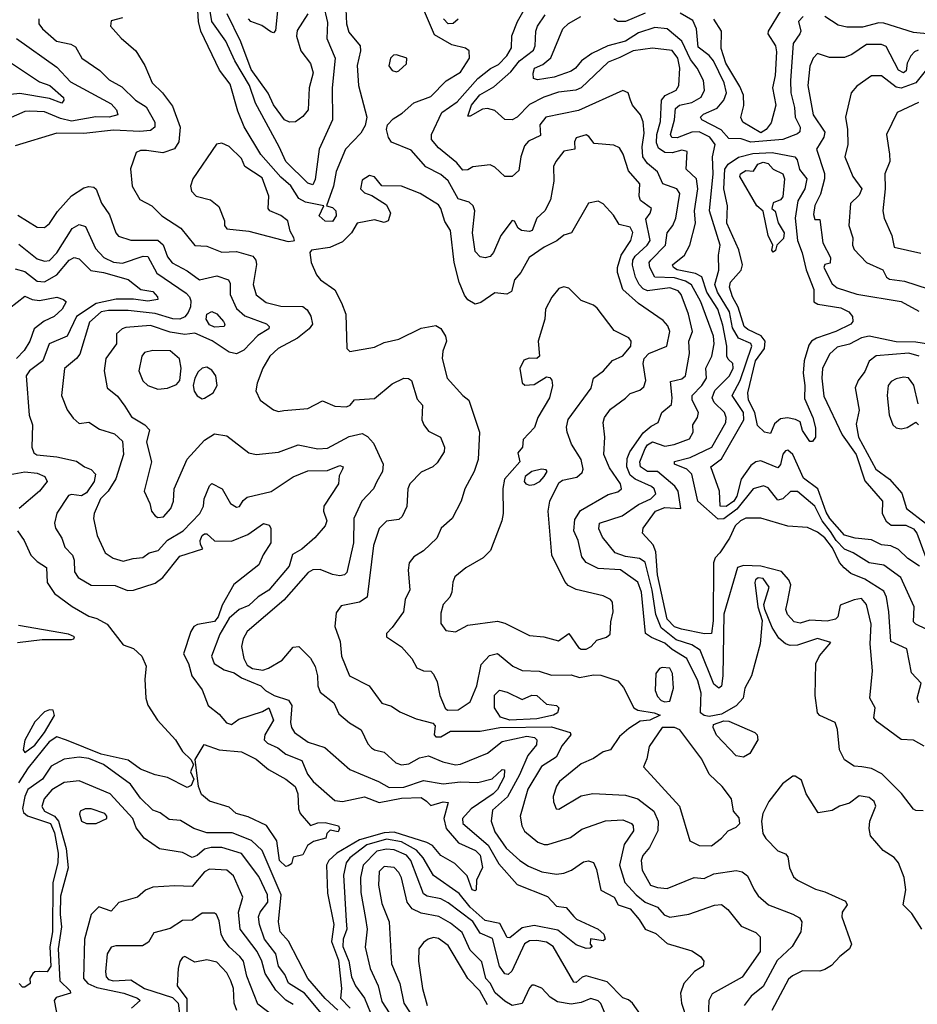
# Model space of a CAD drawing. Extents: x 1995148 to 2088947, y 769131 to 906009.
# Tile 214 of 256: x 2040584 to 2044231, y 819430 to 823432. Entities that reach past the tile are written whole.
import ezdxf

# ---------------------------------------------------------------- set-up
doc = ezdxf.new("R2010")
doc.units = 0

msp = doc.modelspace()

# ---------------------------------------------------------------- linework, layer by layer
at = {"layer": '0CON05XD'}
for points in [[(2041908.5, 823475), (2041911.2, 823415), (2041920.8, 823380.8), (2041966.9, 823325), (2041968.5, 823305), (2041955.4, 823245), (2041960.8, 823165), (2041994.4, 823035), (2041987.6, 823002.4), (2041969.7, 822970.3), (2041907.7, 822905), (2041870, 822815), (2041859.4, 822755), (2041830, 822675), (2041855, 822668.6), (2041868.6, 822655), (2041869.5, 822635), (2041855, 822611.4), (2041825, 822613.1), (2041800.8, 822635), (2041820, 822675), (2041745, 822690.6), (2041718.5, 822705), (2041685, 822757.1), (2041645, 822792.5), (2041564.4, 822884.4), (2041495.9, 822995.9), (2041470.6, 823060.6), (2041439.6, 823169.6), (2041396.2, 823226.2), (2041320, 823385), (2041310, 823425), (2041305.3, 823515.3)], [(2044238, 820655), (2044230.8, 820675), (2044246.7, 820735), (2044206.9, 820776.9), (2044189.2, 820875), (2044124, 820905), (2044115.6, 821025), (2044106.5, 821085), (2044095, 821108.6), (2044017.7, 821157.7), (2043961.5, 821181.5), (2043933.5, 821203.5), (2043915.5, 821225.5), (2043887, 821285), (2043855, 821326.3), (2043825, 821349.5), (2043785, 821367.5), (2043705, 821373.5), (2043595, 821405.6), (2043535, 821406.1), (2043512.2, 821395), (2043491.2, 821375), (2043468.5, 821325), (2043428.9, 821265), (2043410, 821245), (2043402.7, 821225), (2043401.7, 820988.3), (2043395, 820937.5), (2043366.4, 820936.4), (2043272.5, 820955), (2043245, 820964.5), (2043214.6, 820995), (2043175.3, 821175), (2043169.3, 821269.3), (2043157.3, 821297.3), (2043114, 821345), (2043117.1, 821365), (2043167.5, 821435), (2043205, 821449.5), (2043270, 821445), (2043260, 821515), (2043246.1, 821536.1), (2043175, 821595.5), (2043135, 821595.4), (2043106.4, 821615), (2043104.1, 821635), (2043125, 821688.5), (2043135, 821704.5), (2043155, 821716.2), (2043205, 821698.8), (2043243.8, 821705), (2043305, 821728.5), (2043320.5, 821755), (2043319.4, 821785), (2043338.1, 821815), (2043342.5, 821835), (2043316.8, 821885), (2043316.2, 821905), (2043355, 821944.6), (2043374.6, 821975), (2043372.1, 822015), (2043396.8, 822065), (2043405.2, 822114.8), (2043403.3, 822145), (2043351.2, 822285), (2043313.8, 822353.8), (2043289.1, 822369.1), (2043245, 822382.8), (2043164.8, 822384.8), (2043143.9, 822425), (2043141.8, 822445), (2043147.8, 822455), (2043208.5, 822515), (2043214.5, 822565), (2043237.8, 822595), (2043250.5, 822625), (2043266.4, 822725), (2043254.6, 822744.6), (2043197.5, 822765), (2043175, 822812.9), (2043135, 822847.8), (2043116.2, 822875), (2043112.9, 822915), (2043120.8, 822970.8), (2043116.6, 823016.6), (2043105.8, 823045), (2043073.8, 823085), (2043065.8, 823105), (2043056, 823135), (2043035, 823144), (2042855, 823062.9), (2042721.4, 823035), (2042696.9, 823005), (2042699.5, 822960.5), (2042651.6, 822938.4), (2042635, 822919.2), (2042620, 822875), (2042611.5, 822818.5), (2042585.4, 822794.6), (2042555, 822794.3), (2042515, 822832.5), (2042495, 822842.5), (2042425, 822834.2), (2042405, 822821.4), (2042385, 822820), (2042360, 822850), (2042285, 822910.8), (2042257.1, 822945), (2042256.9, 822965), (2042299.2, 823055), (2042361.7, 823098.3), (2042445, 823192.9), (2042496.9, 823233.1), (2042529.8, 823250.2), (2042563.1, 823285), (2042582.6, 823317.4), (2042583.6, 823366.4), (2042606.7, 823425), (2042665, 823527.5)], [(2041816.6, 823496.6), (2041835, 823420), (2041831.9, 823355), (2041865.5, 823275), (2041853.3, 823155), (2041854.5, 823025.5), (2041800.5, 822905), (2041785, 822782.5), (2041775, 822760.8), (2041755, 822768.1), (2041665.4, 822855), (2041637.8, 822915), (2041542.4, 823092.4), (2041518.3, 823165), (2041457.5, 823265), (2041420.9, 823345), (2041365.3, 823425), (2041357.1, 823475)], [(2041634.6, 823495), (2041622.7, 823387.3), (2041615, 823378.8), (2041605, 823382), (2041568.3, 823408.3), (2041523.3, 823425), (2041514, 823435)], [(2040661.2, 823435), (2040662, 823415), (2040676.2, 823395), (2040734, 823345), (2040791.7, 823331.7), (2040811.1, 823321.1), (2040836.2, 823275), (2040910, 823225), (2040947.4, 823187.4), (2040998.7, 823158.7), (2041054.4, 823105), (2041097.5, 823077.5), (2041132.5, 823015), (2041132.5, 822995), (2041115, 822981.9), (2041072, 822978), (2040965, 822982.7), (2040845, 822968.8), (2040735, 822970.9), (2040565, 822918.9)], [(2041001.2, 823438.8), (2040955, 823427.5), (2040953.3, 823405), (2040996.1, 823356.1), (2041056, 823305), (2041092, 823245), (2041122.9, 823175), (2041164.7, 823134.7), (2041205, 823080.8), (2041235.6, 822995), (2041231.1, 822935), (2041213, 822907), (2041165, 822891.2), (2041099.7, 822899.7), (2041075, 822900), (2041057.5, 822892.5), (2041034.2, 822825.8), (2041040.8, 822755), (2041071.5, 822701.5), (2041121.2, 822675), (2041162, 822635), (2041238.6, 822585), (2041295, 822514.2), (2041345, 822510.8), (2041405, 822486.4), (2041465, 822489.1), (2041530.8, 822470.8), (2041543.3, 822455), (2041546.4, 822436.4), (2041533.1, 822355), (2041545, 822314.2), (2041585, 822282.2), (2041645, 822268.2), (2041735, 822265.6), (2041752, 822252), (2041767.4, 822227.4), (2041773.1, 822195), (2041760.6, 822175), (2041712.3, 822137.7), (2041634.3, 822095), (2041600, 822065), (2041571.4, 822015), (2041548.6, 821955), (2041544.1, 821924.1), (2041561.2, 821885), (2041615, 821846), (2041635, 821840), (2041656.7, 821843.3), (2041755, 821852.2), (2041815, 821882.5), (2041865, 821860.8), (2041911.2, 821858.8), (2041926.7, 821865), (2041945, 821886.7), (2042025, 821892.5), (2042098, 821952), (2042145, 821974.3), (2042164.2, 821974.2), (2042176, 821965), (2042199.3, 821889.3), (2042221.2, 821865), (2042218.1, 821805), (2042225.6, 821785), (2042245, 821760), (2042293.3, 821735), (2042310, 821695), (2042308.8, 821675), (2042279.7, 821630.3), (2042263.3, 821615), (2042215, 821592.2), (2042168.6, 821545), (2042160.6, 821525), (2042156.8, 821453.2), (2042137.9, 821412.1), (2042125, 821400.8), (2042075, 821394), (2042045, 821363.3), (2042021.5, 821295), (2041995.6, 821085), (2041965, 821064.4), (2041890, 821050), (2041869.2, 821020.8), (2041863.9, 820966.1), (2041885.8, 820905), (2041891.4, 820845), (2041924.2, 820765), (2042004.3, 820724.3), (2042055, 820654.5), (2042095, 820642.2), (2042129.2, 820619.2), (2042195, 820590.5), (2042263, 820573), (2042271.7, 820561.7), (2042267.5, 820525), (2042275, 820517.5), (2042295, 820516.7), (2042335, 820540), (2042455, 820540), (2042535, 820555.6), (2042745, 820558.1), (2042821.2, 820535), (2042822.9, 820525), (2042788, 820482), (2042764.4, 820435), (2042703.5, 820396.5), (2042648.5, 820305), (2042617.5, 820195), (2042624.2, 820155), (2042635, 820133.8)], [(2041754.2, 823455.8), (2041711.9, 823388.1), (2041709.1, 823365), (2041726.7, 823305), (2041765, 823253.8), (2041776.2, 823216.2), (2041760, 823155), (2041755.6, 823065), (2041735, 823038), (2041705, 823016.2), (2041680, 823015), (2041660, 823025), (2041615, 823085.8), (2041593.4, 823133.4), (2041525, 823230), (2041482.2, 823342.2), (2041427.4, 823455)], [(2044258.6, 820478.6), (2044215, 820504.2), (2044165, 820506), (2044067.5, 820577.5), (2044054, 820595), (2044060, 820635), (2044038.8, 820675), (2044048.5, 820785), (2044040.2, 820895), (2044043.2, 820975), (2044024.3, 821055), (2044005, 821078.8), (2043975, 821074), (2043917.3, 821052.7), (2043908.1, 821005), (2043898.8, 820995), (2043865, 820987.8), (2043795, 820990.8), (2043755, 820978.5), (2043730.8, 820985), (2043703.5, 821015), (2043696.5, 821035), (2043704.3, 821064.3), (2043716.7, 821135), (2043709.4, 821155), (2043678.8, 821188.8), (2043595, 821210.5), (2043525, 821214.1), (2043501.1, 821205), (2043444.5, 821015.5), (2043440.5, 820765), (2043435, 820723.8), (2043425, 820714.4), (2043405, 820730.8), (2043349.2, 820869.2), (2043315, 820891.5), (2043251.2, 820911.2), (2043190.4, 820960.4), (2043168.7, 821015), (2043153.5, 821113.5), (2043125, 821227.5), (2043102.1, 821242.1), (2043045, 821250), (2043003.3, 821265), (2042951.7, 821328.3), (2042936.9, 821363.1), (2042940, 821385), (2043032, 821415), (2043098.3, 821461.7), (2043148.1, 821485), (2043168.1, 821505), (2043162.2, 821525), (2043150.6, 821535), (2043085, 821564.8), (2043065, 821580.7), (2043050.5, 821615), (2043051.9, 821648.1), (2043063.1, 821675), (2043117.6, 821752.4), (2043149.6, 821780.4), (2043178, 821795), (2043192.5, 821835), (2043232.4, 821867.6), (2043235.6, 821894.4), (2043228.6, 821961.4), (2043275, 821972.5), (2043289.4, 821985), (2043305.6, 822075), (2043302.9, 822125), (2043318.1, 822165), (2043301.8, 822235), (2043271.5, 822315), (2043260.1, 822330.1), (2043225, 822341.4), (2043135, 822330.5), (2043117.4, 822337.4), (2043100.9, 822355), (2043086.2, 822385), (2043073.8, 822433.8), (2043075.8, 822455), (2043085, 822471.2), (2043134, 822515), (2043145.3, 822535), (2043128.7, 822621.3), (2043146.2, 822645), (2043151.2, 822665), (2043106.5, 822696.5), (2043101.1, 822715), (2043103.5, 822765), (2043057.4, 822817.4), (2043035.5, 822885.5), (2043020.9, 822910.9), (2042998, 822922), (2042918, 822928), (2042897, 822957), (2042885, 822964), (2042845, 822951.2), (2042838, 822935), (2042840, 822905), (2042795, 822897.5), (2042761.8, 822855), (2042753, 822835), (2042754.6, 822775.4), (2042740.9, 822699.1), (2042718, 822655), (2042685.3, 822624.7), (2042666, 822575), (2042655, 822570.8), (2042623.3, 822575), (2042608.8, 822585), (2042595, 822612.5), (2042585, 822616.2), (2042538.9, 822555), (2042508.5, 822485), (2042495, 822469.6), (2042475, 822464.5), (2042455, 822468.2), (2042435, 822490), (2042424.4, 822565), (2042433.6, 822655), (2042427.1, 822675), (2042410.2, 822690.2), (2042365, 822704.4), (2042325, 822776.7), (2042295, 822803.1), (2042234, 822834), (2042175, 822901.9), (2042094.7, 822934.7), (2042082.7, 822952.7), (2042073.8, 822985), (2042078.2, 823005), (2042100.8, 823029.2), (2042137.7, 823052.3), (2042185, 823093.5), (2042255, 823120), (2042316.6, 823183.4), (2042375, 823219.2), (2042411.2, 823275), (2042410, 823305), (2042395, 823316.7), (2042339.3, 823329.3), (2042269.8, 823369.8), (2042228.8, 823465)], [(2042366.2, 823433.8), (2042345, 823415.7), (2042325, 823414.4), (2042306.2, 823435)], [(2044267.1, 820955), (2044224.6, 820974.6), (2044215.7, 820985), (2044218.2, 821045), (2044164.5, 821165), (2044095, 821214.5), (2044035, 821224.4), (2043970, 821265), (2043935, 821279.7), (2043901, 821315), (2043878.6, 821351.4), (2043843.9, 821395), (2043815, 821454.5), (2043745, 821514.4), (2043715.5, 821514.5), (2043685, 821484), (2043665, 821479.2), (2043625, 821529.2), (2043606.8, 821536.8), (2043564.7, 821525.3), (2043497.9, 821442.1), (2043445, 821403.2), (2043422.2, 821402.2), (2043340, 821475), (2043315.4, 821585.4), (2043294.7, 821604.7), (2043244.2, 821625), (2043244, 821636), (2043307.6, 821652.4), (2043395.6, 821694.4), (2043452.5, 821795), (2043454.5, 821815), (2043447.8, 821835), (2043405.8, 821875.8), (2043397.1, 821895), (2043408, 821925), (2043467.5, 821985), (2043483.2, 822015), (2043481.9, 822035), (2043462.2, 822052.2), (2043457.2, 822065), (2043456.7, 822105), (2043440.4, 822190.4), (2043420, 822255), (2043376, 822325), (2043356.1, 822386.1), (2043330.2, 822400.2), (2043255.7, 822415), (2043240, 822425), (2043236.9, 822435), (2043285.3, 822474.7), (2043307.3, 822515), (2043329.6, 822605), (2043325.4, 822655.4), (2043339.2, 822745), (2043334.6, 822785), (2043292.2, 822825), (2043295.5, 822895.5), (2043275, 822902.2), (2043235, 822890.4), (2043205, 822892.7), (2043179.7, 822909.7), (2043171.1, 822931.1), (2043172.7, 822965), (2043188.2, 823018.2), (2043191.1, 823105), (2043206.4, 823123.7), (2043250.8, 823145), (2043262.2, 823165), (2043266.4, 823235), (2043257.5, 823275), (2043235, 823307.1), (2043155, 823315.9), (2043076.2, 823305), (2043022.3, 823277.7), (2042975, 823258.6), (2042865, 823154.6), (2042844, 823146), (2042772.6, 823137.4), (2042713.1, 823116.9), (2042655, 823087.3), (2042605, 823036.2), (2042585.2, 823024.8), (2042555, 823026.5), (2042515, 823062.5), (2042485, 823070.8), (2042465, 823067.7), (2042415, 823040), (2042405, 823040), (2042420, 823085), (2042453.1, 823126.9), (2042510.4, 823159.6), (2042579.9, 823220.1), (2042615, 823265.3), (2042671.7, 823308.3), (2042678.8, 823325), (2042680.9, 823385), (2042688.2, 823405), (2042718.6, 823451.4)], [(2044240.3, 821210.3), (2044192.5, 821242.5), (2044155, 821278.6), (2044123.6, 821293.6), (2044085, 821298.2), (2044045, 821317.9), (2043978.8, 821325), (2043935, 821337.5), (2043876.2, 821405), (2043860.6, 821430.6), (2043827.5, 821525), (2043768.4, 821568.4), (2043725.2, 821665.2), (2043705, 821682.9), (2043695, 821680), (2043685, 821666), (2043675.9, 821624.1), (2043665, 821611.1), (2043595, 821638.9), (2043575, 821634.4), (2043555, 821620), (2043515.3, 821565), (2043497.2, 821495), (2043485.2, 821475), (2043455, 821453.6), (2043430.6, 821455), (2043426.8, 821515), (2043392.7, 821615), (2043435, 821646.7), (2043526.7, 821805), (2043525.2, 821835), (2043479.3, 821905), (2043511.6, 821965), (2043559.3, 822105), (2043555, 822115.4), (2043505, 822137.7), (2043479.8, 822179.8), (2043467.6, 822245), (2043419.5, 822325), (2043409, 822355), (2043424.5, 822414.5), (2043423.1, 822475), (2043430, 822515), (2043386.7, 822655), (2043401.8, 822805), (2043398.9, 822875), (2043410, 822925), (2043387.8, 822955), (2043345, 822976.7), (2043315, 822975.3), (2043255, 822951.1), (2043233.6, 822953.7), (2043228.2, 822965), (2043244.7, 823025), (2043248.8, 823071.2), (2043265, 823083.8), (2043315.2, 823094.8), (2043353.2, 823116.8), (2043366.7, 823145), (2043361.8, 823185), (2043337.3, 823235), (2043309.5, 823269.5), (2043275, 823344.6), (2043215, 823394.2), (2043165, 823400.4), (2043098.3, 823378.3), (2043045.6, 823345), (2042973.8, 823326.2), (2042908.1, 823295), (2042866.7, 823265), (2042842.7, 823235), (2042825, 823223.2), (2042755, 823198.5), (2042688, 823188), (2042672.3, 823192.3), (2042670, 823215), (2042676.2, 823235), (2042709.9, 823250.1), (2042742.6, 823277.4), (2042790.5, 823395), (2042813.4, 823416.6), (2042863.5, 823445)], [(2043125, 823458), (2043045, 823424.1), (2043014.6, 823424.6), (2042997.5, 823435)], [(2043768, 823445), (2043748.6, 823425), (2043757.5, 823385), (2043754.3, 823375), (2043727.1, 823335), (2043715.3, 823185), (2043717.6, 823135), (2043731.9, 823075), (2043734.6, 823035), (2043755.2, 822995), (2043753.5, 822976.5), (2043745, 822967.8), (2043685, 822945.2), (2043555, 822934.6), (2043515, 822947.9), (2043465, 822949.2), (2043434.8, 822984.8), (2043355.8, 823025), (2043350, 823035), (2043362.3, 823047.7), (2043417.9, 823072.1), (2043445.4, 823105), (2043455.9, 823135), (2043445.8, 823175), (2043403.1, 823265), (2043386, 823286), (2043340.5, 823320.5), (2043333.8, 823395), (2043318.8, 823428.8), (2043268.1, 823458.1)], [(2043678.5, 823471.5), (2043625.6, 823385), (2043624.2, 823375), (2043654.5, 823325), (2043658.9, 823301.1), (2043653.5, 823205), (2043642.7, 823155), (2043655.8, 823085), (2043637.9, 823012.1), (2043617.5, 822985), (2043595, 822971.5), (2043522.5, 823015), (2043514.1, 823034.1), (2043526.5, 823083.5), (2043525.6, 823125), (2043510.6, 823160.6), (2043453.3, 823255), (2043433.6, 823315), (2043435.8, 823385), (2043405, 823433.3)], [(2044285, 823372.9), (2044215, 823379.6), (2044095, 823418.2), (2044075, 823418.9), (2044009.1, 823400.9), (2043945, 823401.9), (2043909.9, 823409.9), (2043855, 823444.5)], [(2040570.8, 823355), (2040735, 823238.9), (2040789.8, 823179.8), (2040955, 823090), (2040977.5, 823065), (2040983.3, 823045), (2040947.5, 823035), (2040893.3, 823036.7), (2040795, 823019.8), (2040750.3, 823030.3), (2040685, 823057.5), (2040625, 823060), (2040605, 823058.1), (2040515, 823020)], [(2044235, 823307.4), (2044219.2, 823300.8), (2044204.6, 823285), (2044190, 823255), (2044186.4, 823223.7), (2044175, 823215.6), (2044155, 823226.9), (2044105, 823323.5), (2044085, 823331.6), (2044025, 823331.1), (2043965, 823290), (2043935, 823278.2), (2043875, 823277.5), (2043825, 823294), (2043807.5, 823275), (2043795, 823242.5), (2043786.7, 823165), (2043808.2, 823045), (2043855.4, 822975), (2043851.8, 822955), (2043821.1, 822905), (2043853.4, 822806.6), (2043853.8, 822785), (2043837.8, 822722.2), (2043815, 822676.7), (2043809.5, 822639.5), (2043815, 822620), (2043835, 822620), (2043847.5, 822525), (2043877.8, 822465), (2043877.7, 822442.3), (2043855, 822436.7), (2043851.2, 822425), (2043885, 822358), (2043905, 822342.7), (2043985, 822315.8), (2044165, 822286.2), (2044236.7, 822246.7)], [(2042115, 823220), (2042125, 823223.8), (2042155, 823252.5), (2042156.7, 823275), (2042115, 823289.2), (2042102.7, 823287.3), (2042090, 823275), (2042084.3, 823244.3), (2042097.5, 823225), (2042115, 823220)], [(2040550.8, 823255), (2040665, 823179.2), (2040706.2, 823163.8), (2040761.4, 823115), (2040764, 823105), (2040755, 823092.9), (2040705, 823112.2), (2040585, 823131.9), (2040445, 823117.5)], [(2044274.1, 823235.9), (2044225, 823175.8), (2044165, 823153.9), (2044145, 823157.9), (2044085, 823204.2), (2044045, 823204), (2043985, 823162), (2043962.5, 823135), (2043938.8, 823035), (2043948, 822985), (2043949.2, 822925), (2043936.2, 822875), (2043969.5, 822795), (2044005.6, 822745), (2043995, 822718), (2043960, 822685), (2043952.9, 822595), (2043968.6, 822545), (2043968.1, 822515), (2043975, 822498), (2044024.5, 822444.5), (2044091.2, 822415), (2044105.7, 822385.7), (2044117.9, 822377.9), (2044179.1, 822369.1), (2044275, 822338.6)], [(2044235.6, 823095), (2044148.8, 823055), (2044106, 822965), (2044118.1, 822885), (2044118.9, 822855), (2044099.2, 822805), (2044100, 822745), (2044090.6, 822655), (2044096, 822625), (2044127.5, 822555), (2044137.6, 822507.6), (2044245, 822483.5)], [(2041675, 822530), (2041695, 822532.5), (2041700, 822535), (2041697.5, 822545), (2041682.9, 822572.9), (2041673.1, 822615), (2041645, 822636.7), (2041600, 822655), (2041593.3, 822665), (2041596.9, 822715), (2041569.4, 822789.4), (2041498.8, 822835), (2041485, 822867.5), (2041435, 822916.2), (2041405, 822930), (2041383.9, 822926.1), (2041288, 822785), (2041278, 822755), (2041282, 822735), (2041301.2, 822715), (2041359.5, 822699.5), (2041392.7, 822672.7), (2041415.6, 822615), (2041415.8, 822595), (2041425, 822581.4), (2041515, 822572.5), (2041675, 822530)], [(2043805, 821717.5), (2043795, 821717.5), (2043765, 821762.5), (2043755, 821797.5), (2043736.4, 821806.4), (2043703.1, 821813.1), (2043675, 821809.4), (2043651.2, 821788.8), (2043635, 821750), (2043610, 821755), (2043582.3, 821782.3), (2043571.1, 821835), (2043544.7, 821885), (2043542.1, 821915), (2043574, 822045), (2043610.3, 822095), (2043612.4, 822125), (2043596.5, 822146.5), (2043542.2, 822172.2), (2043527.9, 822185), (2043503.6, 822263.6), (2043479.7, 822305), (2043468.2, 822345), (2043472.3, 822365), (2043515.6, 822414.4), (2043520.8, 822435), (2043506.1, 822496.1), (2043457.2, 822605), (2043459.4, 822675), (2043444.8, 822745), (2043449.6, 822825), (2043462.9, 822845), (2043505, 822873.3), (2043562.3, 822887.8), (2043641.9, 822891.9), (2043733.9, 822873.9), (2043742.7, 822862.8), (2043753, 822823), (2043782.7, 822785), (2043774.6, 822745), (2043745.3, 822695), (2043734.7, 822625), (2043744.7, 822535), (2043763.9, 822483.9), (2043778.9, 822415), (2043810.9, 822335), (2043810.8, 822285), (2043827.5, 822275), (2043920.6, 822260.6), (2043952.5, 822245), (2043967.5, 822225), (2043968.8, 822205), (2043961.2, 822195), (2043900, 822165), (2043822, 822138), (2043800.6, 822125), (2043790.5, 822109.5), (2043771.2, 822045), (2043767.3, 821995), (2043774.4, 821945), (2043772.6, 821892.6), (2043806.9, 821815), (2043817, 821773), (2043817.5, 821735), (2043805, 821717.5)], [(2043645, 822487.5), (2043640, 822495), (2043644, 822515), (2043625.6, 822555), (2043604.3, 822654.3), (2043578.8, 822675), (2043510, 822795), (2043513.3, 822805), (2043535, 822818.8), (2043565, 822816.7), (2043582.5, 822845), (2043605, 822852.4), (2043625, 822846.7), (2043645, 822824), (2043685, 822805.8), (2043692, 822785), (2043685, 822712.5), (2043675, 822700), (2043645, 822687.5), (2043640, 822665), (2043653, 822653), (2043665.6, 822605.6), (2043690.4, 822565), (2043688, 822542), (2043660, 822515), (2043655, 822493.3), (2043645, 822487.5)], [(2043045.8, 821894.2), (2043065, 821912.5), (2043103.4, 821926.6), (2043119.8, 821940.2), (2043127.8, 821965), (2043117.3, 822035), (2043121.5, 822055), (2043140, 822075), (2043214, 822105), (2043225.3, 822165), (2043217.7, 822187.7), (2043198.7, 822208.7), (2043098.5, 822278.5), (2043035.3, 822335.3), (2043013.3, 822405), (2043012.5, 822425), (2043027.5, 822475), (2043066.5, 822535), (2043075, 822567.5), (2043065, 822588.6), (2043019.1, 822599.1), (2042996.8, 822636.8), (2042955, 822684), (2042935, 822693.8), (2042895, 822686.7), (2042826, 822565), (2042795, 822556), (2042767, 822533), (2042715, 822507.5), (2042654.2, 822465), (2042620, 822405), (2042594.2, 822375), (2042582.7, 822327.3), (2042563.9, 822316.1), (2042515, 822321.2), (2042457, 822283), (2042435, 822276), (2042405, 822293.8), (2042391.7, 822311.7), (2042370, 822365), (2042349.4, 822445), (2042334.3, 822575), (2042311.1, 822611.1), (2042295.5, 822665), (2042285, 822680), (2042211.2, 822725), (2042135, 822755.6), (2042055, 822756), (2042025, 822793.3), (2042005, 822798), (2041975, 822780), (2041968.6, 822745), (2041985, 822728.6), (2042015, 822717.5), (2042075, 822679.2), (2042090.8, 822645), (2042081.2, 822615), (2042065, 822607.5), (2042025, 822618.1), (2041955, 822605.5), (2041931.8, 822565), (2041895, 822529.5), (2041843.7, 822506.3), (2041770, 822495), (2041762.5, 822485), (2041768, 822445), (2041790, 822395), (2041806.2, 822375), (2041864.5, 822334.5), (2041891.7, 822281.7), (2041908.8, 822235), (2041913.8, 822095), (2041925, 822083.3), (2042025, 822101.2), (2042065, 822119.2), (2042125, 822133.1), (2042215, 822178.8), (2042275, 822188.8), (2042295, 822176.2), (2042314.2, 822145), (2042317.5, 822125), (2042303.8, 822085), (2042301.2, 822055), (2042321.2, 821975), (2042384.3, 821904.3), (2042408.8, 821885), (2042452.5, 821755), (2042446.9, 821645), (2042430, 821595), (2042392, 821525), (2042378, 821475), (2042341.2, 821405), (2042296.2, 821365), (2042278.8, 821325), (2042225, 821273.3), (2042185, 821248.8), (2042165.8, 821225), (2042162.5, 821195), (2042168.6, 821115), (2042150, 821075), (2042142.9, 821025), (2042098, 820962), (2042075, 820937.5), (2042073.9, 820923.9), (2042135, 820883.3), (2042176.7, 820835), (2042197.6, 820797.6), (2042225, 820785.8), (2042255, 820784), (2042265, 820772.5), (2042280.6, 820740.6), (2042291.4, 820685), (2042313.2, 820633.2), (2042322, 820625), (2042365, 820627.1), (2042415, 820660), (2042441.5, 820725), (2042459.2, 820810.8), (2042492.9, 820847.1), (2042525, 820855.6), (2042588, 820805), (2042625, 820786.7), (2042694.6, 820784.6), (2042745, 820767.5), (2042825, 820768.6), (2042858.5, 820758.5), (2042915, 820769.1), (2042945, 820767.9), (2043013.8, 820745), (2043037.6, 820717.6), (2043079.2, 820635), (2043096, 820626), (2043162.5, 820615), (2043186.7, 820605), (2043145, 820584.6), (2043105, 820581.5), (2043059.1, 820550.9), (2043020.9, 820519.1), (2042985, 820464), (2042955, 820456), (2042915, 820428.6), (2042865, 820408), (2042777.5, 820335), (2042765, 820316.7), (2042751.9, 820275), (2042752.4, 820252.4), (2042763.3, 820225), (2042775, 820223.3), (2042865, 820277.5), (2042913.2, 820286.8), (2043045, 820280.5), (2043096.2, 820265), (2043160.5, 820215), (2043178.2, 820175), (2043176.5, 820135), (2043142.4, 820067.6), (2043115.6, 820035), (2043109.1, 820015), (2043113.1, 819975), (2043147.5, 819915), (2043175.6, 819904.4), (2043215, 819900.6), (2043324.5, 819945.5), (2043365, 819941.4), (2043405, 819960.5), (2043495, 819974.5), (2043518.9, 819968.9), (2043541.7, 819951.7), (2043567.8, 819895), (2043585, 819871.4), (2043626.2, 819835), (2043725, 819797.1), (2043752, 819782), (2043761.9, 819765), (2043757.5, 819725), (2043723.1, 819665), (2043662, 819608), (2043605, 819502.9), (2043556.4, 819463.6), (2043527.5, 819425)], [(2040577.1, 822637.1), (2040655, 822588.6), (2040685, 822587.8), (2040705, 822602.9), (2040737.6, 822652.4), (2040795, 822716), (2040845, 822748.8), (2040865, 822753.8), (2040885, 822751.2), (2040895, 822743.3), (2040915.7, 822685.7), (2040948.4, 822638.4), (2040974.5, 822565), (2040985, 822551.4), (2041035.4, 822535.4), (2041145.3, 822535.3), (2041166.8, 822516.8), (2041185, 822468), (2041203.4, 822443.4), (2041265, 822410.6), (2041315, 822374.2), (2041385, 822391.2), (2041432.5, 822375), (2041439.6, 822359.6), (2041438.9, 822315), (2041465, 822258.1), (2041498.7, 822228.7), (2041586.3, 822196.3), (2041598, 822185), (2041596, 822175), (2041551.4, 822148.6), (2041495, 822088.9), (2041465, 822074.4), (2041435, 822080), (2041366.6, 822126.6), (2041295, 822157.5), (2041255, 822152.9), (2041195, 822162), (2041115, 822188.8), (2041015, 822181.4), (2041000, 822175), (2040978, 822155), (2040977.5, 822115), (2040934.3, 822055), (2040927.5, 822005), (2040939.2, 821935), (2040981.7, 821901.7), (2041011.7, 821861.7), (2041038.3, 821818.3), (2041092.5, 821785), (2041112, 821765), (2041099.2, 821715), (2041120, 821635), (2041090, 821515), (2041113.3, 821465), (2041120, 821435), (2041133.8, 821415), (2041145, 821409.2), (2041168.7, 821411.3), (2041198.1, 821445), (2041209.4, 821475), (2041211.2, 821525), (2041264.6, 821645.4), (2041335, 821722.9), (2041375, 821748.6), (2041425, 821740.8), (2041515, 821672), (2041545, 821664.2), (2041635, 821674.3), (2041715, 821703.3), (2041795, 821688.2), (2041835, 821690.4), (2041922.2, 821737.8), (2041975, 821750), (2041997.4, 821737.4), (2042020.9, 821710.9), (2042060.8, 821625), (2042058.6, 821595), (2042034.5, 821555.5), (2042022, 821525), (2041974.2, 821475), (2041942.2, 821405), (2041940, 821305), (2041913.8, 821185), (2041904.3, 821175.7), (2041885, 821171.5), (2041855, 821176.5), (2041805, 821196.8), (2041775, 821195.3), (2041755.6, 821185), (2041657.5, 821072.5), (2041508.6, 820945), (2041491.4, 820915), (2041485.7, 820885), (2041494.5, 820835), (2041508.9, 820808.9), (2041530, 820795), (2041571.4, 820788.6), (2041595, 820795.8), (2041650.9, 820829.1), (2041695, 820881.2), (2041717.5, 820885), (2041765, 820836.7), (2041785, 820803.3), (2041794.6, 820765), (2041795.4, 820725), (2041805, 820698.6), (2041860.8, 820655), (2041880.8, 820610.8), (2041924.5, 820574.5)], [(2040579.9, 822519.9), (2040655, 822460), (2040685, 822450.9), (2040705, 822453.5), (2040735, 822484.4), (2040797.4, 822582.6), (2040825, 822598.9), (2040851.2, 822591.2), (2040891.8, 822501.8), (2040925.7, 822465), (2040965, 822446.7), (2041002.3, 822442.3), (2041085, 822471.2), (2041105, 822469.1), (2041141.2, 822401.2), (2041259.9, 822319.9), (2041273.8, 822305), (2041278.7, 822288.7), (2041277.9, 822265), (2041268.7, 822241.3), (2041255.5, 822224.5), (2041235, 822214.3), (2041205.6, 822215.6), (2041135, 822238.3), (2041025, 822249.7), (2040945, 822250.5), (2040915, 822244.1), (2040867.3, 822202.7), (2040827.8, 822072.2), (2040815, 822054.2), (2040765.8, 822014.2), (2040754.2, 821905), (2040776.4, 821846.4), (2040801.7, 821811.7), (2040825, 821790), (2040865, 821796), (2040908.3, 821768.3), (2040969.1, 821749.2), (2041001.1, 821718.9), (2041006.4, 821665), (2040974.7, 821565.3), (2040944, 821516), (2040912.9, 821485), (2040887.1, 821425), (2040884.3, 821405), (2040899.2, 821335), (2040931.9, 821265), (2040964, 821244), (2041005, 821230.5), (2041045, 821242.5), (2041084.1, 821245.9), (2041110, 821265), (2041146.7, 821275), (2041183.9, 821316.1), (2041248.1, 821355), (2041316.2, 821425), (2041331.2, 821455), (2041333.8, 821485), (2041355, 821537.5), (2041365, 821546.7), (2041406, 821525), (2041441.2, 821465), (2041465, 821450), (2041477, 821453), (2041492.1, 821477.9), (2041508.5, 821491.5), (2041605.4, 821514.6), (2041695.5, 821574.5), (2041755, 821598.1), (2041835, 821599.4), (2041885, 821620), (2041898, 821615), (2041896, 821605), (2041882.2, 821577.8), (2041880, 821545), (2041819.4, 821455), (2041818.1, 821435), (2041831.9, 821395), (2041825.8, 821375), (2041783.6, 821326.4), (2041730.4, 821279.6), (2041692.3, 821257.7), (2041678.8, 821211.2), (2041596.9, 821113.1), (2041553.6, 821086.3), (2041515, 821051.1), (2041475.3, 821034.7), (2041435, 821000), (2041397.8, 820935), (2041363.9, 820845), (2041374.1, 820815), (2041415, 820788.9), (2041455, 820777.4), (2041485, 820756.6), (2041563.8, 820725), (2041583.3, 820705), (2041618, 820685), (2041675.7, 820665.7), (2041690.3, 820645), (2041684.5, 820575), (2041688.1, 820555), (2041700.8, 820535), (2041756, 820495), (2041824.4, 820474.4), (2041925, 820384), (2042042.5, 820335), (2042085, 820310.9), (2042145, 820313.1), (2042225, 820339.7), (2042305, 820326.8), (2042375, 820334.2), (2042445, 820331.9), (2042503.9, 820346.1), (2042545, 820384), (2042553.6, 820383.6), (2042552.2, 820355), (2042525, 820302.7), (2042507.7, 820285), (2042418.5, 820225), (2042383.3, 820185), (2042384.4, 820165), (2042487.1, 820077.1), (2042530.5, 820000.5), (2042605, 819916.4), (2042728.3, 819868.3), (2042765, 819828.8), (2042804.1, 819824.1), (2042835, 819786.7), (2042846, 819776), (2042935, 819736), (2042957.5, 819715), (2042962.5, 819695), (2042955, 819687.5), (2042903.6, 819696.4), (2042902.5, 819675), (2042910, 819665), (2042901.7, 819658.3), (2042885, 819657.5), (2042845, 819672.5), (2042770.9, 819730.9), (2042675, 819750), (2042625, 819741.6), (2042575, 819700.6), (2042565, 819701.4), (2042535, 819758.8), (2042475, 819771.2), (2042414.9, 819824.9), (2042370.3, 819880.3), (2042265, 819953.5), (2042223.6, 820025), (2042196.7, 820056.7), (2042135, 820089.8), (2042075, 820101), (2041995, 820077.6), (2041925, 820025.3), (2041910.8, 820005), (2041900, 819955), (2041910.4, 819769.6), (2041913.1, 819735), (2041898.5, 819695), (2041896.5, 819665), (2041921.1, 819605), (2041932.1, 819542.1), (2041947.9, 819505), (2041985, 819455.7), (2042010, 819395)], [(2040565, 822419.4), (2040605, 822407.9), (2040655, 822369.1), (2040685, 822366.4), (2040735.3, 822394.7), (2040785, 822454.2), (2040805, 822465.7), (2040825, 822460), (2040872.9, 822412.9), (2040925, 822404.7), (2041024.3, 822375.7), (2041075.7, 822335.7), (2041125, 822327.1), (2041143.8, 822305), (2041145.8, 822294.2), (2041105, 822287.5), (2041046.6, 822296.6), (2040976.6, 822296.6), (2040895, 822279), (2040814.7, 822225), (2040777.1, 822145), (2040704.2, 822115), (2040678.2, 822045), (2040624.5, 822005), (2040610.5, 821985), (2040622, 821825), (2040636.3, 821785), (2040633.2, 821695), (2040640.9, 821670.9), (2040653.1, 821663.1), (2040735, 821655.5), (2040815, 821637.8), (2040846.7, 821615), (2040875, 821603.8), (2040892, 821585), (2040886.9, 821555), (2040855, 821508.6), (2040835, 821497.1), (2040795, 821502.5), (2040782, 821498), (2040735, 821426.7), (2040726, 821385), (2040729.2, 821365), (2040755.8, 821325), (2040767.4, 821287.4), (2040798.6, 821255), (2040805.7, 821235), (2040807.3, 821187.3), (2040822, 821165), (2040875, 821134.1), (2040972.3, 821132.3), (2041022.6, 821112.6), (2041046.1, 821113.9), (2041135, 821142.2), (2041165.6, 821165), (2041235, 821251.1), (2041328.3, 821281.7), (2041318.3, 821298.3), (2041317.8, 821315), (2041325, 821335.8), (2041335, 821342.9), (2041345, 821342.5), (2041375, 821313.8), (2041445, 821312.5), (2041511.1, 821338.9), (2041575, 821384), (2041597.3, 821377.3), (2041603.8, 821365), (2041604.2, 821305), (2041572.6, 821257.4), (2041555, 821216.7), (2041454, 821136), (2041407, 821053), (2041389.8, 821005), (2041375, 820985.9), (2041306.9, 820973.1), (2041291.4, 820965), (2041279.4, 820945), (2041248.9, 820855), (2041270, 820815), (2041283.8, 820765), (2041325, 820708.8), (2041349.5, 820645), (2041395, 820609.2), (2041424.6, 820574.6), (2041445, 820567.3), (2041475, 820589.6), (2041570, 820620), (2041596.2, 820635), (2041615.4, 820585), (2041579.5, 820525), (2041577.8, 820505), (2041591.1, 820491.1), (2041632.6, 820472.6), (2041665, 820447.1), (2041730.9, 820420.9), (2041753.3, 820365), (2041776, 820336), (2041865, 820258.5), (2041895, 820254), (2041985, 820273.5), (2042045, 820250.8), (2042135, 820268.5), (2042215, 820270), (2042236.4, 820256.4), (2042255, 820238.6), (2042305, 820253.3), (2042325, 820250), (2042307.2, 820185), (2042316.9, 820145), (2042366.3, 820086.3), (2042435.6, 820055), (2042455, 820036.7), (2042463.8, 819986.2), (2042440, 819935), (2042438.1, 819895), (2042435, 819890.8), (2042422.9, 819895), (2042402.5, 819952.5), (2042352.6, 820002.6), (2042295.3, 820035.3), (2042261.9, 820075), (2042238.3, 820088.3), (2042105, 820130.3), (2042065, 820126.7), (2041965, 820099.1), (2041872.3, 820045), (2041840, 820015), (2041831.2, 819995), (2041835, 819882.5), (2041860, 819755), (2041851.5, 819685), (2041879.4, 819609.4), (2041891.3, 819495), (2041887.1, 819455), (2041926.5, 819415)], [(2042885, 820872.9), (2042905.6, 820884.4), (2042929.5, 820910.5), (2042967.7, 820922.3), (2042983.3, 820935), (2042986, 820985), (2042995.8, 821025), (2042992, 821065), (2042985, 821076), (2042955, 821090.8), (2042845.5, 821115.5), (2042812.7, 821132.7), (2042798.3, 821148.3), (2042746.7, 821255), (2042730.6, 821435), (2042738.6, 821475), (2042775, 821549.2), (2042789.7, 821560.3), (2042848.1, 821571.9), (2042868.8, 821591.2), (2042873.8, 821605), (2042865.7, 821645), (2042826.4, 821706.4), (2042808.1, 821755), (2042805.6, 821775.6), (2042812.9, 821807.1), (2042906.2, 821933.8), (2042916, 821975), (2042956.2, 822005), (2042993.2, 822046.8), (2043035, 822066.2), (2043067.5, 822105), (2043068, 822125), (2043058.6, 822138.6), (2042999.1, 822169.1), (2042929.7, 822259.7), (2042915, 822272), (2042865, 822291.2), (2042815, 822341.2), (2042795, 822346), (2042775, 822338.8), (2042745.6, 822304.4), (2042720.8, 822255), (2042717.5, 822215), (2042690, 822125), (2042695.8, 822064.2), (2042685.7, 822054.3), (2042654.3, 822055.7), (2042631.9, 822048.1), (2042615.7, 822014.3), (2042626, 821956), (2042636, 821946), (2042675, 821948.5), (2042725, 821980.8), (2042738.1, 821978.1), (2042746.5, 821966.5), (2042749.1, 821945), (2042736.2, 821895), (2042689.5, 821815), (2042676, 821774), (2042630, 821725), (2042626.7, 821695), (2042608.3, 821671.7), (2042616.7, 821635), (2042554.5, 821565), (2042547, 821527), (2042548, 821425), (2042542.5, 821395), (2042497.5, 821275), (2042467.5, 821245), (2042396.4, 821203.6), (2042352.7, 821167.3), (2042343.9, 821146.1), (2042340, 821105), (2042331.2, 821085), (2042304, 821055), (2042295, 821020), (2042295, 820977.5), (2042315, 820950), (2042355, 820943.8), (2042405, 820971.2), (2042525, 820987.1), (2042555, 820978.6), (2042655, 820929.2), (2042714.2, 820924.2), (2042773, 820907), (2042815, 820936.7), (2042855, 820880.6), (2042865, 820873.1), (2042885, 820872.9)], [(2040511.5, 822235), (2040605, 822308.6), (2040635, 822294.5), (2040665, 822290), (2040735, 822304.2), (2040762.5, 822295), (2040772.5, 822285), (2040756, 822255), (2040724.6, 822225.4), (2040684, 822206), (2040642.5, 822175), (2040625.4, 822125), (2040602.3, 822087.7), (2040571.2, 822055)], [(2041375, 822182), (2041355, 822191.5), (2041341.1, 822215), (2041343.8, 822235), (2041365, 822245.5), (2041385, 822236.5), (2041411.9, 822205), (2041417.5, 822195), (2041415, 822184.4), (2041375, 822182)], [(2044276.7, 822113.3), (2044225, 822121.7), (2044145, 822122.7), (2044035, 822145.4), (2044005, 822138.4), (2043955, 822113.2), (2043905, 822100.5), (2043875, 822072.5), (2043845.4, 822014.6), (2043843.3, 821975), (2043851.9, 821901.9), (2043925.3, 821745), (2043983, 821665), (2044018.3, 821558.3), (2044089.6, 821475), (2044087.7, 821425), (2044105, 821393.1), (2044125, 821377.7), (2044185, 821377.7), (2044215, 821362.7), (2044229.2, 821345), (2044265.6, 821245.6)], [(2041145, 821930.4), (2041185, 821934.6), (2041221.4, 821948.6), (2041234.3, 821965.7), (2041240.7, 822015), (2041233.4, 822053.4), (2041195, 822086.2), (2041125, 822087.8), (2041091.2, 822078.8), (2041080.6, 822065), (2041067.5, 822005), (2041083.7, 821963.7), (2041104, 821945), (2041145, 821930.4)], [(2044238.6, 822065), (2044196.9, 822076.9), (2044064.6, 822065.4), (2044035, 822044.2), (2044017.8, 822002.2), (2043991.1, 821965), (2043978, 821935), (2043995.5, 821844.5), (2043982.2, 821787.8), (2043992, 821735), (2044063.1, 821605), (2044117.5, 821565), (2044167.6, 821507.6), (2044187.9, 821445), (2044263.8, 821385)], [(2041325, 821891.2), (2041335, 821893.8), (2041370, 821915), (2041386.7, 821945), (2041380.8, 821985), (2041365, 822007.5), (2041345, 822019.4), (2041325, 822015.6), (2041308.9, 822001.1), (2041295.3, 821974.7), (2041289.2, 821945), (2041292.4, 821922.4), (2041305, 821903.3), (2041325, 821891.2)], [(2044235, 821870), (2044216.5, 821946.5), (2044195, 821975.8), (2044175, 821979.2), (2044145, 821972), (2044125, 821961.2), (2044112.5, 821945), (2044108.8, 821905), (2044116.4, 821826.4), (2044132, 821785), (2044145, 821772.5), (2044165, 821768.6), (2044190, 821775), (2044225, 821796.7), (2044235.8, 821785.8)], [(2044255, 820216.7), (2044225, 820217.5), (2044215, 820223.3), (2044166.6, 820286.6), (2044086.4, 820366.4), (2044045, 820388.1), (2044005.6, 820395.6), (2043975, 820398), (2043935, 820423.3), (2043914.6, 820464.6), (2043906.4, 820546.4), (2043897.1, 820575), (2043835, 820604.2), (2043826.2, 820615), (2043816.2, 820685), (2043818.8, 820815), (2043834.2, 820845.8), (2043880, 820900), (2043825, 820917.5), (2043745, 820890), (2043715, 820887.8), (2043695.5, 820895.5), (2043668.2, 820918.2), (2043641.5, 820961.5), (2043612, 821035), (2043608, 821055), (2043628.6, 821125), (2043605, 821160.6), (2043585, 821162.9), (2043573.1, 821155), (2043571.4, 821145), (2043583.8, 821045), (2043600.5, 820990.5), (2043593.3, 820895), (2043558, 820765), (2043530, 820715), (2043523.3, 820675), (2043495, 820643.8), (2043435, 820608.8), (2043385, 820600), (2043365, 820603.8), (2043350, 820615), (2043351.1, 820665), (2043352.4, 820695), (2043339.7, 820745), (2043295, 820835.6), (2043235, 820871.8), (2043205, 820897.6), (2043150.7, 820920.7), (2043127.2, 820937.2), (2043110.8, 821105), (2043095, 821145.6), (2043025, 821196.2), (2042935, 821200.7), (2042885.7, 821225.7), (2042868.7, 821248.7), (2042853.2, 821315), (2042835.4, 821355), (2042839.9, 821400.1), (2042863.3, 821436.7), (2042975, 821501.5), (2043015, 821512.7), (2043028.6, 821525), (2043025.6, 821545), (2042980.6, 821610.6), (2042957.5, 821665), (2042961.4, 821735), (2042954.6, 821795), (2042960, 821815), (2042985, 821849.4), (2043045.8, 821894.2)], [(2040545, 821583.8), (2040605, 821594.1), (2040655, 821588.9), (2040686.7, 821575), (2040696.2, 821555), (2040665, 821516), (2040581.2, 821445)], [(2042655, 821539.7), (2042675, 821542.8), (2042697.5, 821555), (2042715.5, 821575), (2042726.7, 821595), (2042722.7, 821602.7), (2042704.4, 821604.4), (2042665.4, 821595.4), (2042638, 821575), (2042633.2, 821555), (2042640, 821545), (2042655, 821539.7)], [(2040575.7, 821355), (2040602.7, 821315), (2040629.1, 821255), (2040655, 821229.5), (2040692.9, 821205), (2040695.5, 821145), (2040725, 821100), (2040797.2, 821047.2), (2040865, 821008), (2040897.9, 820997.9), (2040940, 820975), (2041005, 820891.2), (2041045.9, 820875.9), (2041080, 820845), (2041097.7, 820805), (2041091.9, 820751.9), (2041096.7, 820675), (2041105, 820646.2), (2041143.3, 820585), (2041216.7, 820505), (2041245, 820457.5), (2041280, 820425), (2041290, 820405), (2041277.5, 820375), (2041291.2, 820345), (2041280.5, 820319.5), (2041265, 820311.8), (2041185, 820351.6), (2041135, 820362.5), (2041075, 820385.6), (2041025, 820421.8), (2040915, 820447.1), (2040773.5, 820503.5), (2040735, 820517.3), (2040703.6, 820496.4), (2040618.9, 820391.1), (2040579.8, 820330.2)], [(2040575, 820901), (2040675, 820912.7), (2040795, 820912.2), (2040803.3, 820915), (2040806.1, 820923.9), (2040782.5, 820935), (2040579.7, 820969.7)], [(2043205, 820659.1), (2043225, 820661.5), (2043240.7, 820715), (2043237.1, 820775), (2043225, 820796.7), (2043195, 820799.2), (2043183.8, 820795), (2043169.2, 820775), (2043165.6, 820705), (2043175, 820680.8), (2043190.8, 820665), (2043205, 820659.1)], [(2042575, 820584.4), (2042537, 820597), (2042512.7, 820635), (2042513.8, 820686.2), (2042533, 820707), (2042565, 820698.6), (2042625, 820669.2), (2042665, 820686.9), (2042685, 820685.6), (2042725, 820650), (2042765, 820644), (2042774, 820635), (2042768.6, 820615), (2042752.5, 820605), (2042685, 820590.8), (2042575, 820584.4)], [(2040605, 820453.8), (2040645, 820483.5), (2040685.3, 820535), (2040725, 820603.3), (2040720, 820625), (2040705, 820627.3), (2040685, 820618.2), (2040645, 820577.5), (2040605, 820503.3), (2040598, 820465), (2040605, 820453.8)], [(2041924.5, 820574.5), (2041971.4, 820545), (2041998.9, 820488.9), (2042013, 820473), (2042025, 820464.4), (2042065, 820454.4), (2042112.1, 820412.1), (2042135, 820403.1), (2042165, 820407.8), (2042208, 820432), (2042245, 820439.6), (2042303.3, 820415), (2042355, 820403.8), (2042375, 820406.5), (2042485, 820451.1), (2042545, 820498.2), (2042645, 820520.3), (2042676.2, 820515), (2042685.8, 820505), (2042684.2, 820485), (2042648.7, 820441.3), (2042615, 820362.9), (2042566.2, 820273.8), (2042505, 820219.2), (2042499.1, 820175), (2042515, 820131.4), (2042560.5, 820065), (2042615.7, 820015), (2042651.1, 819991.1), (2042705, 819968.9), (2042765, 819959.1), (2042795, 819962.7), (2042826, 819975), (2042875, 820009.2), (2042895, 820013.8), (2042915, 820006.7), (2042928.3, 819978.3), (2042945, 819894.2), (2042999.2, 819865), (2043016.2, 819835), (2043065, 819817.5), (2043101.4, 819775), (2043125.8, 819735), (2043168.4, 819718.4), (2043215, 819677.1), (2043315, 819648), (2043350, 819625), (2043363.8, 819605), (2043361.2, 819585), (2043326, 819564), (2043282.2, 819515), (2043268.5, 819475), (2043272.9, 819435), (2043338.1, 819235)], [(2043395, 820074.2), (2043436.2, 820105), (2043462.5, 820135), (2043495, 820150), (2043510, 820165), (2043507.7, 820187.7), (2043483.8, 820215), (2043476.7, 820265), (2043438.8, 820315), (2043385, 820366), (2043355, 820425.8), (2043266.9, 820545), (2043245.2, 820555.2), (2043195, 820555.8), (2043141.8, 820478.2), (2043132.3, 820427.7), (2043119.2, 820395), (2043265.4, 820235.4), (2043306.7, 820095), (2043345, 820076), (2043395, 820074.2)], [(2043525, 820434), (2043495, 820440), (2043414.6, 820524.6), (2043401.2, 820555), (2043403.3, 820566.7), (2043445, 820582), (2043465, 820581.4), (2043571.2, 820535), (2043580, 820525), (2043583.3, 820505), (2043550.5, 820449.5), (2043525, 820434)], [(2041665, 819990), (2041640, 820015), (2041628.9, 820095), (2041586.4, 820156.4), (2041511.8, 820191.8), (2041463.3, 820205), (2041435, 820232), (2041355, 820255.7), (2041322.9, 820282.9), (2041310, 820315), (2041297.5, 820425), (2041334.2, 820485.8), (2041394.5, 820464.5), (2041485, 820456), (2041545, 820426.7), (2041595, 820384.2), (2041666, 820345), (2041702.9, 820315), (2041714.3, 820285), (2041716.2, 820225), (2041723.3, 820205), (2041765, 820156.7), (2041795, 820167.5), (2041825, 820168.8), (2041878.8, 820155), (2041883.8, 820145), (2041878.3, 820131.7), (2041845, 820137.5), (2041832.5, 820125), (2041827.5, 820105), (2041778, 820092), (2041753.8, 820076.2), (2041735, 820037.5), (2041695, 820027.5), (2041688.3, 820001.7), (2041675, 819992.5), (2041665, 819990)], [(2041876.7, 819406.7), (2041825, 819453.6), (2041754.4, 819535), (2041676.3, 819686.3), (2041642.9, 819725), (2041635.7, 819765.7), (2041646.6, 819875), (2041569.1, 820055), (2041526.1, 820096.1), (2041446.9, 820126.9), (2041345, 820127.5), (2041292, 820145), (2041237.3, 820177.3), (2041191.9, 820181.9), (2041155, 820208.8), (2041125, 820218.8), (2041075, 820267.5), (2041034.7, 820324.7), (2040924.4, 820405), (2040865, 820429.5), (2040825.3, 820434.7), (2040765, 820426.9), (2040712.2, 820397.8), (2040677.1, 820345), (2040616.8, 820303.2), (2040604.8, 820275), (2040595.3, 820225.3), (2040599.6, 820209.6), (2040616.2, 820196.2), (2040709.6, 820165), (2040725, 820127.5), (2040740.5, 820045), (2040739.1, 820005), (2040719.2, 819925), (2040717.9, 819725), (2040706.2, 819663.8), (2040711.1, 819585), (2040695, 819562.7), (2040663.5, 819563.5), (2040645, 819561.9), (2040637.1, 819555), (2040625.8, 819535), (2040626.2, 819515), (2040605, 819500), (2040595, 819500), (2040582.5, 819515)], [(2044249.2, 819735), (2044208.9, 819798.9), (2044174, 819835), (2044184.1, 819895.9), (2044177.1, 819945), (2044154.3, 820005), (2044136.6, 820026.6), (2044092.9, 820055), (2044041.4, 820115), (2044035.7, 820145), (2044038.1, 820175), (2044063.1, 820235), (2044055.7, 820255), (2044035, 820270), (2043995, 820276.9), (2043955, 820247.5), (2043915, 820235.7), (2043885, 820218), (2043828.3, 820208.3), (2043780, 820285), (2043760.5, 820340.5), (2043735, 820356.7), (2043725, 820356.7), (2043683.2, 820326.8), (2043628, 820255), (2043603.3, 820205), (2043597.5, 820175), (2043603.3, 820125), (2043615, 820103.8), (2043665, 820053.8), (2043695, 820041.2), (2043705, 820030), (2043711.9, 819985), (2043728.1, 819948.1), (2043745, 819934), (2043817.6, 819897.6), (2043855, 819887.1), (2043938.9, 819848.9)], [(2041741.3, 819475), (2041676.2, 819516.2), (2041661.7, 819551.7), (2041636.2, 819585), (2041625.2, 819635.2), (2041578.7, 819695), (2041557.8, 819755), (2041554.6, 819785), (2041560.9, 819805), (2041591.8, 819845), (2041591.1, 819875), (2041555, 819949.2), (2041485, 820043.5), (2041405, 820067.8), (2041362.3, 820067.7), (2041335, 820061.3), (2041305, 820035.5), (2041285, 820026.7), (2041245, 820047.1), (2041152.1, 820062.1), (2041090, 820105), (2041057.7, 820147.7), (2041043.3, 820185), (2040952.2, 820285), (2040825, 820338.1), (2040765, 820331.8), (2040715, 820302.1), (2040683.6, 820265), (2040674.6, 820234.6), (2040684.5, 820215), (2040724.9, 820194.9), (2040741.2, 820175), (2040773.1, 820063.1), (2040781.6, 819985), (2040750.1, 819869.9), (2040747.8, 819795), (2040753.9, 819745), (2040740.5, 819655), (2040746.9, 819525), (2040789.5, 819485), (2040790.8, 819475), (2040732.2, 819457.8), (2040724.3, 819445), (2040741.4, 819355)], [(2040855, 820164.7), (2040895, 820164.7), (2040937.5, 820185), (2040938.6, 820195), (2040930, 820205), (2040875, 820224), (2040850, 820225), (2040830, 820215), (2040826.7, 820203.3), (2040835.7, 820175), (2040855, 820164.7)], [(2042635, 820133.8), (2042689.7, 820089.7), (2042715, 820079.2), (2042730.5, 820079.5), (2042822, 820108), (2042868.3, 820141.7), (2042964.6, 820175.4), (2043035, 820180.5), (2043070, 820165), (2043076.9, 820155), (2043077.8, 820135), (2043039.8, 820080.2), (2043020.8, 819995), (2043042.2, 819925), (2043088.5, 819875), (2043125, 819845.4), (2043175.2, 819825.2), (2043203.1, 819793.1), (2043225, 819784.6), (2043303.3, 819796.7), (2043406.6, 819833.4), (2043435, 819835.7), (2043460.8, 819815), (2043515, 819748), (2043575, 819722), (2043592, 819705), (2043592.5, 819645), (2043519, 819541), (2043397.9, 819472.1), (2043384.3, 819445), (2043381.9, 819375)], [(2043148.7, 819328.7), (2043074.2, 819435), (2043058.3, 819448.3), (2043035, 819455.8), (2042970.9, 819520.8), (2042885, 819545.5), (2042869.6, 819540.4), (2042845, 819519.4), (2042835, 819520), (2042751.5, 819665), (2042725, 819683.1), (2042685, 819689.7), (2042655, 819687.5), (2042635, 819676.4), (2042583.3, 819565), (2042569.1, 819550.9), (2042555, 819554.4), (2042534, 819585), (2042505, 819698.2), (2042455, 819719.7), (2042425, 819766.3), (2042325, 819842.3), (2042295, 819858.2), (2042239.5, 819869.5), (2042225, 819878.9), (2042173.4, 820015), (2042155, 820036.4), (2042105, 820058.3), (2042075, 820060.8), (2042035, 820053.1), (2041978.9, 819995), (2041968.9, 819945), (2041969.6, 819885), (2041988.4, 819778.4), (2041995.5, 819735), (2041987.3, 819662.7), (2042007.8, 819575), (2042040.4, 819505), (2042055, 819442), (2042132.3, 819322.3)], [(2042982.7, 819342.7), (2042945, 819433.8), (2042935, 819444.3), (2042905, 819454.4), (2042865, 819437.3), (2042825, 819430.8), (2042769.3, 819440.7), (2042739.7, 819459.7), (2042705, 819496.2), (2042675, 819507.5), (2042665, 819507.5), (2042655, 819497.5), (2042626.1, 819433.9), (2042585, 819425.8), (2042555, 819442.9), (2042516.2, 819476.2), (2042495.7, 819515.7), (2042478.2, 819535), (2042462.2, 819602.2), (2042415, 819650.8), (2042382.1, 819722.1), (2042335, 819760), (2042287.2, 819787.2), (2042215, 819800.7), (2042178, 819818), (2042158.5, 819845), (2042135.6, 819944.4), (2042125, 819965.8), (2042105, 819985.6), (2042065, 819990.6), (2042045, 819970), (2042041.2, 819915), (2042055, 819840), (2042085.7, 819765), (2042094.5, 819595), (2042127.9, 819515), (2042145.4, 819435), (2042196.3, 819356.3)], [(2041695, 819429.5), (2041665, 819446.7), (2041625, 819487.8), (2041581.5, 819555), (2041568.5, 819605), (2041549.3, 819645), (2041479.6, 819735), (2041473.5, 819805), (2041490.6, 819865), (2041452.8, 819952.8), (2041425, 819975.6), (2041355, 819979.4), (2041335, 819968.6), (2041285, 819908.9), (2041215, 819912.2), (2041125, 819906), (2041095.7, 819894.3), (2041062.5, 819865), (2040986.6, 819843.4), (2040955, 819808.8), (2040905, 819826.7), (2040874, 819795), (2040846.7, 819695), (2040842.9, 819535), (2040861.4, 819515), (2040897.8, 819497.8), (2041007.5, 819475), (2041062.5, 819455), (2041074, 819445), (2041038, 819415)], [(2043938.9, 819848.9), (2043946.2, 819835), (2043926.2, 819805), (2043923.8, 819785), (2043963.3, 819675), (2043956.2, 819655), (2043916.7, 819625), (2043882.5, 819587.5), (2043855, 819572), (2043835, 819564.2), (2043765, 819565.6), (2043723.9, 819546.1), (2043708.2, 819531.8), (2043639.4, 819405)], [(2041613.3, 819383.3), (2041551.1, 819431.1), (2041507.1, 819545), (2041493.1, 819605), (2041478.9, 819625), (2041435, 819663.1), (2041412.7, 819695), (2041402.9, 819715), (2041395, 819770), (2041383.3, 819795), (2041375, 819800), (2041325, 819801.2), (2041285, 819772.5), (2041245, 819770.8), (2041195, 819738), (2041129.3, 819720.7), (2041107.7, 819682.3), (2041082.3, 819667.7), (2040975, 819668.1), (2040955, 819662.5), (2040938.9, 819635), (2040932.5, 819562.5), (2040935, 819541.2), (2040945, 819530.8), (2040965, 819526), (2041035, 819530), (2041091.2, 819495), (2041205, 819457.9), (2041227.7, 819435), (2041233.2, 819393.2)], [(2042485, 819428.5), (2042453.3, 819485), (2042405, 819534.4), (2042387.1, 819565), (2042325, 819668.6), (2042285, 819697.5), (2042265, 819701.1), (2042243.3, 819695), (2042225, 819681.2), (2042206, 819655), (2042204.4, 819605), (2042221.2, 819495), (2042239.2, 819425)], [(2041465.6, 819405), (2041455.6, 819435), (2041452.3, 819495), (2041441.5, 819525), (2041425, 819558.6), (2041385, 819601.4), (2041345, 819611.4), (2041295, 819601.2), (2041255, 819624), (2041245, 819620), (2041235, 819603.8), (2041227.5, 819575), (2041223.9, 819505), (2041262.6, 819452.6), (2041265, 819341.2)], [(2041817.1, 819385), (2041741.3, 819475)]]:
    msp.add_lwpolyline(points, dxfattribs=at)

doc.saveas('drawing.dxf')
